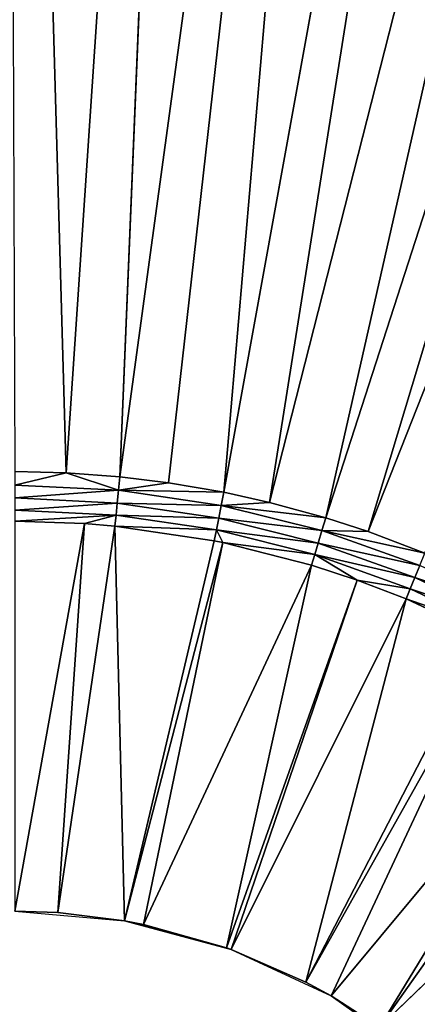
# Model space of a CAD drawing. Extents: x 0 to 700, y 0 to 509.
# Tile 185 of 243: x 350 to 364, y 219 to 253. Entities that reach past the tile are written whole.
import ezdxf

# ---------------------------------------------------------------- set-up
doc = ezdxf.new("R2010")
doc.units = 0
doc.header["$LTSCALE"] = 25.4
doc.layers.get('0').update_dxf_attribs({"linetype": 'CONTINUOUS'})

# ---------------------------------------------------------------- blocks, each defined once
blk = doc.blocks.new('5902539864168_-_S_STL')
at = {"color": 0}
for p, q in [((360.82, 23.068, 273.384), (384.619, 28.474, 199.822)), ((360.82, 23.068, 273.384), (384.619, 28.474, 199.822)), ((362.288, 23.068, 273.863), (391.574, 28.635, 199.814)), ((362.288, 23.068, 273.863), (391.574, 28.635, 199.814)), ((362.288, 23.068, 273.863), (384.619, 28.474, 199.822)), ((362.288, 23.068, 273.863), (384.619, 28.474, 199.822)), ((351.788, 23.068, 271.822), (356.637, 28.113, 199.838)), ((351.788, 23.068, 271.822), (356.637, 28.113, 199.838)), ((353.653, 23.068, 271.958), (363.519, 28.158, 199.836)), ((353.653, 23.068, 271.958), (363.519, 28.158, 199.836)), ((353.653, 23.068, 271.958), (356.637, 28.113, 199.838)), ((353.653, 23.068, 271.958), (356.637, 28.113, 199.838)), ((355.348, 23.068, 272.165), (363.519, 28.158, 199.836)), ((355.348, 23.068, 272.165), (363.519, 28.158, 199.836)), ((357.271, 23.068, 272.495), (370.447, 28.232, 199.833)), ((357.271, 23.068, 272.495), (370.447, 28.232, 199.833)), ((357.271, 23.068, 272.495), (363.519, 28.158, 199.836)), ((357.271, 23.068, 272.495), (363.519, 28.158, 199.836)), ((358.859, 23.068, 272.847), (377.474, 28.338, 199.828)), ((358.859, 23.068, 272.847), (377.474, 28.338, 199.828)), ((351.788, 23.068, 271.822), (350, 23.068, 271.779)), ((350, 22.998, 272.245), (351.788, 23.068, 271.822)), ((350, 22.998, 272.245), (351.788, 23.068, 271.822)), ((351.788, 23.068, 271.822), (350, 23.068, 271.779)), ((350, 22.998, 272.245), (353.608, 22.998, 272.422)), ((350, 22.998, 272.245), (353.608, 22.998, 272.422)), ((353.653, 23.068, 271.958), (351.788, 23.068, 271.822)), ((351.788, 23.068, 271.822), (353.608, 22.998, 272.422)), ((351.788, 23.068, 271.822), (353.608, 22.998, 272.422)), ((353.653, 23.068, 271.958), (351.788, 23.068, 271.822)), ((353.564, 22.857, 272.869), (353.608, 22.998, 272.422)), ((353.564, 22.857, 272.869), (353.608, 22.998, 272.422)), ((353.653, 23.068, 271.958), (353.608, 22.998, 272.422)), ((353.608, 22.998, 272.422), (355.348, 23.068, 272.165)), ((353.608, 22.998, 272.422), (355.348, 23.068, 272.165)), ((353.608, 22.998, 272.422), (357.271, 23.068, 272.495)), ((353.653, 23.068, 271.958), (353.608, 22.998, 272.422)), ((353.608, 22.998, 272.422), (357.271, 23.068, 272.495)), ((353.608, 22.998, 272.422), (357.181, 22.998, 272.952)), ((353.608, 22.998, 272.422), (357.181, 22.998, 272.952)), ((355.348, 23.068, 272.165), (353.653, 23.068, 271.958)), ((355.348, 23.068, 272.165), (353.653, 23.068, 271.958)), ((357.271, 23.068, 272.495), (355.348, 23.068, 272.165)), ((357.271, 23.068, 272.495), (355.348, 23.068, 272.165)), ((357.181, 22.998, 272.952), (357.093, 22.857, 273.392)), ((357.181, 22.998, 272.952), (357.093, 22.857, 273.392)), ((358.859, 23.068, 272.847), (357.181, 22.998, 272.952)), ((357.181, 22.998, 272.952), (360.82, 23.068, 273.384)), ((357.181, 22.998, 272.952), (360.82, 23.068, 273.384)), ((357.271, 23.068, 272.495), (357.181, 22.998, 272.952)), ((358.859, 23.068, 272.847), (357.181, 22.998, 272.952)), ((357.271, 23.068, 272.495), (357.181, 22.998, 272.952)), ((360.684, 22.998, 273.829), (357.181, 22.998, 272.952)), ((360.684, 22.998, 273.829), (357.181, 22.998, 272.952)), ((358.859, 23.068, 272.847), (357.271, 23.068, 272.495)), ((358.859, 23.068, 272.847), (357.271, 23.068, 272.495)), ((360.82, 23.068, 273.384), (358.859, 23.068, 272.847)), ((360.82, 23.068, 273.384), (358.859, 23.068, 272.847)), ((360.684, 22.998, 273.829), (360.554, 22.857, 274.259)), ((360.684, 22.998, 273.829), (360.554, 22.857, 274.259)), ((362.288, 23.068, 273.863), (360.684, 22.998, 273.829)), ((360.684, 22.998, 273.829), (364.264, 23.068, 274.616)), ((360.684, 22.998, 273.829), (364.264, 23.068, 274.616)), ((360.684, 22.998, 273.829), (360.82, 23.068, 273.384)), ((360.684, 22.998, 273.829), (360.82, 23.068, 273.384)), ((362.288, 23.068, 273.863), (360.684, 22.998, 273.829)), ((364.085, 22.998, 275.046), (360.684, 22.998, 273.829)), ((364.085, 22.998, 275.046), (360.684, 22.998, 273.829)), ((362.288, 23.068, 273.863), (360.82, 23.068, 273.384)), ((362.288, 23.068, 273.863), (360.82, 23.068, 273.384)), ((364.264, 23.068, 274.616), (362.288, 23.068, 273.863)), ((364.264, 23.068, 274.616), (362.288, 23.068, 273.863)), ((364.085, 22.998, 275.046), (363.914, 22.857, 275.461)), ((364.085, 22.998, 275.046), (363.914, 22.857, 275.461)), ((350, 22.857, 272.694), (353.564, 22.857, 272.869)), ((350, 22.857, 272.694), (353.564, 22.857, 272.869)), ((350, 22.647, 273.115), (353.522, 22.647, 273.288)), ((350, 22.373, 273.498), (353.522, 22.647, 273.288)), ((350, 22.647, 273.115), (353.522, 22.647, 273.288)), ((350, 22.373, 273.498), (353.522, 22.647, 273.288)), ((352.426, 22.373, 273.581), (353.522, 22.647, 273.288)), ((352.426, 22.373, 273.581), (353.522, 22.647, 273.288)), ((353.522, 22.647, 273.288), (353.485, 22.373, 273.669)), ((353.522, 22.647, 273.288), (353.485, 22.373, 273.669)), ((353.522, 22.647, 273.288), (353.564, 22.857, 272.869)), ((353.522, 22.647, 273.288), (353.564, 22.857, 272.869)), ((353.522, 22.647, 273.288), (357.011, 22.647, 273.805)), ((353.522, 22.647, 273.288), (357.011, 22.647, 273.805)), ((353.564, 22.857, 272.869), (357.093, 22.857, 273.392)), ((353.564, 22.857, 272.869), (357.093, 22.857, 273.392)), ((357.011, 22.647, 273.805), (356.936, 22.373, 274.181)), ((357.011, 22.647, 273.805), (356.936, 22.373, 274.181)), ((357.093, 22.857, 273.392), (357.011, 22.647, 273.805)), ((357.093, 22.857, 273.392), (357.011, 22.647, 273.805)), ((357.234, 22.373, 274.242), (357.011, 22.647, 273.805)), ((357.234, 22.373, 274.242), (357.011, 22.647, 273.805)), ((360.432, 22.647, 274.662), (357.011, 22.647, 273.805)), ((360.432, 22.647, 274.662), (357.011, 22.647, 273.805)), ((360.554, 22.857, 274.259), (357.093, 22.857, 273.392)), ((360.554, 22.857, 274.259), (357.093, 22.857, 273.392)), ((360.432, 22.647, 274.662), (357.234, 22.373, 274.242)), ((360.432, 22.647, 274.662), (357.234, 22.373, 274.242)), ((360.321, 22.373, 275.029), (360.432, 22.647, 274.662)), ((360.321, 22.373, 275.029), (360.432, 22.647, 274.662)), ((360.554, 22.857, 274.259), (360.432, 22.647, 274.662)), ((360.554, 22.857, 274.259), (360.432, 22.647, 274.662)), ((361.906, 22.373, 275.551), (360.432, 22.647, 274.662)), ((361.906, 22.373, 275.551), (360.432, 22.647, 274.662)), ((363.752, 22.647, 275.85), (360.432, 22.647, 274.662)), ((363.752, 22.647, 275.85), (360.432, 22.647, 274.662)), ((363.914, 22.857, 275.461), (360.554, 22.857, 274.259)), ((363.914, 22.857, 275.461), (360.554, 22.857, 274.259)), ((363.752, 22.647, 275.85), (361.906, 22.373, 275.551)), ((363.752, 22.647, 275.85), (361.906, 22.373, 275.551)), ((363.606, 22.373, 276.204), (363.752, 22.647, 275.85)), ((363.606, 22.373, 276.204), (363.752, 22.647, 275.85)), ((363.606, 22.373, 276.204), (366.94, 22.647, 277.358)), ((363.606, 22.373, 276.204), (366.94, 22.647, 277.358)), ((363.914, 22.857, 275.461), (363.752, 22.647, 275.85)), ((363.914, 22.857, 275.461), (363.752, 22.647, 275.85)), ((363.752, 22.647, 275.85), (366.94, 22.647, 277.358)), ((363.752, 22.647, 275.85), (366.94, 22.647, 277.358)), ((363.914, 22.857, 275.461), (367.139, 22.857, 276.987)), ((363.914, 22.857, 275.461), (367.139, 22.857, 276.987)), ((352.426, 22.373, 273.581), (350, 22.373, 273.498)), ((352.426, 22.373, 273.581), (350, 22.373, 273.498)), ((351.501, 11.001, 287.103), (352.426, 22.373, 273.581)), ((351.501, 11.001, 287.103), (352.426, 22.373, 273.581)), ((351.501, 11.001, 287.103), (353.485, 22.373, 273.669)), ((351.501, 11.001, 287.103), (353.485, 22.373, 273.669)), ((353.485, 22.373, 273.669), (352.426, 22.373, 273.581)), ((353.485, 22.373, 273.669), (352.426, 22.373, 273.581)), ((353.82, 11.001, 287.386), (353.485, 22.373, 273.669)), ((353.82, 11.001, 287.386), (353.485, 22.373, 273.669)), ((356.936, 22.373, 274.181), (353.485, 22.373, 273.669)), ((356.936, 22.373, 274.181), (353.485, 22.373, 273.669)), ((353.82, 11.001, 287.386), (356.936, 22.373, 274.181)), ((353.82, 11.001, 287.386), (356.936, 22.373, 274.181)), ((353.82, 11.001, 287.386), (357.234, 22.373, 274.242)), ((353.82, 11.001, 287.386), (357.234, 22.373, 274.242)), ((354.476, 11.001, 287.511), (357.234, 22.373, 274.242)), ((354.476, 11.001, 287.511), (357.234, 22.373, 274.242)), ((354.476, 11.001, 287.511), (360.321, 22.373, 275.029)), ((354.476, 11.001, 287.511), (360.321, 22.373, 275.029)), ((357.234, 22.373, 274.242), (356.936, 22.373, 274.181)), ((357.234, 22.373, 274.242), (356.936, 22.373, 274.181)), ((360.321, 22.373, 275.029), (357.234, 22.373, 274.242)), ((360.321, 22.373, 275.029), (357.234, 22.373, 274.242)), ((357.367, 11.001, 288.322), (360.321, 22.373, 275.029)), ((357.367, 11.001, 288.322), (360.321, 22.373, 275.029)), ((357.367, 11.001, 288.322), (361.906, 22.373, 275.551)), ((357.367, 11.001, 288.322), (361.906, 22.373, 275.551)), ((357.524, 11.001, 288.378), (361.906, 22.373, 275.551)), ((357.524, 11.001, 288.378), (361.906, 22.373, 275.551)), ((357.524, 11.001, 288.378), (363.606, 22.373, 276.204)), ((357.524, 11.001, 288.378), (363.606, 22.373, 276.204)), ((360.121, 11.001, 289.518), (363.606, 22.373, 276.204)), ((360.121, 11.001, 289.518), (363.606, 22.373, 276.204)), ((360.121, 11.001, 289.518), (366.357, 22.373, 277.484)), ((360.121, 11.001, 289.518), (366.357, 22.373, 277.484)), ((360.121, 11.001, 289.518), (366.76, 22.373, 277.696)), ((360.121, 11.001, 289.518), (366.76, 22.373, 277.696)), ((361.906, 22.373, 275.551), (360.321, 22.373, 275.029)), ((361.906, 22.373, 275.551), (360.321, 22.373, 275.029)), ((361, 11.001, 289.999), (366.76, 22.373, 277.696)), ((361, 11.001, 289.999), (366.76, 22.373, 277.696)), ((361, 11.001, 289.999), (369.752, 22.373, 279.49)), ((361, 11.001, 289.999), (369.752, 22.373, 279.49)), ((363.606, 22.373, 276.204), (361.906, 22.373, 275.551)), ((363.606, 22.373, 276.204), (361.906, 22.373, 275.551)), ((362.687, 11.001, 291.078), (369.752, 22.373, 279.49)), ((362.687, 11.001, 291.078), (369.752, 22.373, 279.49)), ((362.687, 11.001, 291.078), (370.503, 22.373, 280.005)), ((362.687, 11.001, 291.078), (370.503, 22.373, 280.005)), ((362.687, 11.001, 291.078), (372.555, 22.373, 281.568)), ((362.687, 11.001, 291.078), (372.555, 22.373, 281.568)), ((366.357, 22.373, 277.484), (363.606, 22.373, 276.204)), ((366.357, 22.373, 277.484), (363.606, 22.373, 276.204)), ((350, 0, 287.051), (351.501, 11.001, 287.103)), ((351.501, 11.001, 287.103), (350, 11.001, 287.051)), ((350, 0, 287.051), (351.501, 11.001, 287.103)), ((351.501, 11.001, 287.103), (350, 11.001, 287.051)), ((353.82, 0, 287.386), (351.501, 11.001, 287.103)), ((353.82, 0, 287.386), (351.501, 11.001, 287.103)), ((353.82, 11.001, 287.386), (351.501, 11.001, 287.103)), ((353.82, 11.001, 287.386), (351.501, 11.001, 287.103)), ((353.82, 0, 287.386), (353.82, 11.001, 287.386)), ((357.367, 11.001, 288.322), (353.82, 0, 287.386)), ((357.367, 11.001, 288.322), (353.82, 0, 287.386)), ((354.476, 11.001, 287.511), (353.82, 0, 287.386)), ((354.476, 11.001, 287.511), (353.82, 0, 287.386)), ((354.476, 11.001, 287.511), (353.82, 11.001, 287.386)), ((353.82, 0, 287.386), (353.82, 11.001, 287.386)), ((354.476, 11.001, 287.511), (353.82, 11.001, 287.386)), ((357.367, 11.001, 288.322), (354.476, 11.001, 287.511)), ((357.367, 11.001, 288.322), (354.476, 11.001, 287.511)), ((357.524, 0, 288.378), (357.367, 11.001, 288.322)), ((357.524, 11.001, 288.378), (357.367, 11.001, 288.322)), ((357.524, 0, 288.378), (357.367, 11.001, 288.322)), ((357.524, 11.001, 288.378), (357.367, 11.001, 288.322)), ((360.121, 11.001, 289.518), (357.524, 0, 288.378)), ((360.121, 11.001, 289.518), (357.524, 0, 288.378)), ((360.121, 11.001, 289.518), (357.524, 11.001, 288.378)), ((357.524, 11.001, 288.378), (357.524, 0, 288.378)), ((357.524, 11.001, 288.378), (357.524, 0, 288.378)), ((360.121, 11.001, 289.518), (357.524, 11.001, 288.378)), ((361, 0, 289.999), (360.121, 11.001, 289.518)), ((361, 11.001, 289.999), (360.121, 11.001, 289.518)), ((361, 0, 289.999), (360.121, 11.001, 289.518)), ((361, 11.001, 289.999), (360.121, 11.001, 289.518)), ((362.687, 11.001, 291.078), (361, 0, 289.999)), ((362.687, 11.001, 291.078), (361, 0, 289.999)), ((362.687, 11.001, 291.078), (361, 11.001, 289.999)), ((361, 11.001, 289.999), (361, 0, 289.999)), ((361, 11.001, 289.999), (361, 0, 289.999)), ((362.687, 11.001, 291.078), (361, 11.001, 289.999)), ((350, 0, 287.051), (353.82, 0, 287.386)), ((353.82, 0, 287.386), (357.524, 0, 288.378)), ((357.524, 0, 288.378), (361, 0, 289.999)), ((361, 0, 289.999), (364.141, 0, 292.198))]:
    blk.add_line(p, q, dxfattribs=at)
mesh = blk.add_polyface(dxfattribs=at)
corners = [(5.829, 103, 89.051), (350, 103, 116.551), (694.171, 103, 89.051), (346.961, 103, 116.817), (35.453, 103, 184.635), (33.702, 103, 185.073), (32.106, 103, 185.75), (30.702, 103, 186.626), (29.442, 103, 187.728), (28.41, 103, 188.996), (27.646, 103, 190.345), (27.137, 103, 191.742), (26.867, 103, 193.162), (5.829, 103, 503.222), (344.015, 103, 117.607), (341.25, 103, 118.896), (338.751, 103, 120.646), (336.594, 103, 122.803), (334.845, 103, 125.301), (333.555, 103, 128.066), (332.766, 103, 131.012), (332.5, 103, 134.051), (332.766, 103, 137.09), (333.555, 103, 140.037), (334.845, 103, 142.801), (336.594, 103, 145.3), (338.751, 103, 147.457), (341.25, 103, 149.207), (344.015, 103, 150.496), (346.961, 103, 151.285), (350, 103, 151.551), (37.442, 103, 184.47), (26.815, 103, 194.138), (26.815, 103, 473.174), (26.955, 103, 474.875), (26.981, 103, 475.022), (27.312, 103, 476.309), (27.475, 103, 476.756), (27.857, 103, 477.593), (28.651, 103, 478.843), (29.58, 103, 479.868), (30.666, 103, 480.727), (30.73, 103, 480.769), (31.881, 103, 481.4), (32.295, 103, 481.576), (33.221, 103, 481.885), (34.029, 103, 482.07), (34.683, 103, 482.168), (35.878, 103, 482.237), (664.122, 103, 482.237), (673.185, 103, 194.138), (694.171, 103, 503.222), (673.091, 103, 192.835), (672.732, 103, 191.306), (672.118, 103, 189.869), (671.267, 103, 188.55), (670.192, 103, 187.368), (669.802, 103, 187.023), (668.441, 103, 186.055), (666.9, 103, 185.294), (665.204, 103, 184.766), (353.039, 103, 116.817), (355.985, 103, 117.607), (358.75, 103, 118.896), (361.249, 103, 120.646), (363.406, 103, 122.803), (365.155, 103, 125.301), (366.445, 103, 128.066), (367.234, 103, 131.012), (367.5, 103, 134.051), (367.234, 103, 137.09), (366.445, 103, 140.037), (663.399, 103, 184.499), (365.155, 103, 142.801), (363.406, 103, 145.3), (361.249, 103, 147.457), (358.75, 103, 149.207), (355.985, 103, 150.496), (353.039, 103, 151.285), (662.558, 103, 184.47), (673.185, 103, 473.174), (673.117, 103, 474.369), (673.019, 103, 475.022), (672.834, 103, 475.83), (672.525, 103, 476.756), (672.349, 103, 477.171), (671.718, 103, 478.322), (671.675, 103, 478.386), (670.817, 103, 479.472), (669.792, 103, 480.4), (668.542, 103, 481.195), (667.705, 103, 481.576), (667.258, 103, 481.739), (665.971, 103, 482.07), (665.824, 103, 482.096)]
mesh.append_faces([[corners[k] for k in face] for face in [(0, 1, 2), (1, 0, 3), (4, 0, 5), (5, 0, 6), (6, 0, 7), (7, 0, 8), (8, 0, 9), (9, 0, 10), (10, 0, 11), (11, 0, 12), (3, 4, 14), (14, 4, 15), (15, 4, 16), (16, 4, 17), (17, 4, 18), (18, 4, 19), (19, 4, 20), (20, 4, 21), (21, 4, 22), (22, 4, 23), (23, 4, 24), (24, 4, 25), (25, 4, 26), (26, 4, 27), (27, 4, 28), (28, 4, 29), (29, 4, 30), (12, 13, 32), (32, 13, 33), (33, 13, 34), (34, 13, 35), (35, 13, 36), (36, 13, 37), (37, 13, 38), (38, 13, 39), (39, 13, 40), (40, 13, 41), (41, 13, 42), (42, 13, 43), (43, 13, 44), (44, 13, 45), (45, 13, 46), (46, 13, 47), (47, 13, 48), (48, 13, 49), (2, 50, 51), (50, 2, 52), (52, 2, 53), (53, 2, 54), (54, 2, 55), (55, 2, 56), (56, 2, 57), (57, 2, 58), (58, 2, 59), (59, 2, 60), (61, 2, 1), (60, 71, 72), (72, 30, 79), (79, 30, 31), (51, 49, 13)]], dxfattribs={"vtx0": -1, "vtx1": -1, "color": 0})
mesh.append_faces([[corners[k] for k in face] for face in [(3, 0, 4), (60, 2, 61)]], dxfattribs={"vtx0": -1, "vtx1": -1, "vtx2": -1, "color": 0})
mesh.append_faces([[corners[k] for k in face] for face in [(12, 0, 13), (30, 4, 31), (60, 61, 62), (60, 62, 63), (60, 63, 64), (60, 64, 65), (60, 65, 66), (60, 66, 67), (60, 67, 68), (60, 68, 69), (60, 69, 70), (60, 70, 71), (72, 71, 73), (72, 73, 74), (72, 74, 75), (72, 75, 76), (72, 76, 77), (72, 77, 78), (72, 78, 30), (51, 50, 80), (51, 80, 81), (51, 81, 82), (51, 82, 83), (51, 83, 84), (51, 84, 85), (51, 85, 86), (51, 86, 87), (51, 87, 88), (51, 88, 89), (51, 89, 90), (51, 90, 91), (51, 91, 92), (51, 92, 93), (51, 93, 94), (51, 94, 49)]], dxfattribs={"vtx0": -1, "vtx2": -1, "color": 0})
mesh = blk.add_polyface(dxfattribs=at)
corners = [(377.474, 28.338, 199.828), (360.82, 23.068, 273.384), (384.619, 28.474, 199.822), (358.859, 23.068, 272.847)]
mesh.append_faces([[corners[k] for k in face] for face in [(0, 1, 2), (1, 0, 3)]], dxfattribs={"vtx0": -1, "color": 0})
mesh = blk.add_polyface(dxfattribs=at)
corners = [(362.288, 23.068, 273.863), (384.619, 28.474, 199.822), (360.82, 23.068, 273.384)]
mesh.append_faces([[corners[k] for k in face] for face in [(0, 1, 2)]], dxfattribs={"color": 0})
mesh = blk.add_polyface(dxfattribs=at)
corners = [(362.288, 23.068, 273.863), (391.574, 28.635, 199.814), (384.619, 28.474, 199.822)]
mesh.append_faces([[corners[k] for k in face] for face in [(0, 1, 2)]], dxfattribs={"color": 0})
mesh = blk.add_polyface(dxfattribs=at)
corners = [(364.264, 23.068, 274.616), (391.574, 28.635, 199.814), (362.288, 23.068, 273.863)]
mesh.append_faces([[corners[k] for k in face] for face in [(0, 1, 2)]], dxfattribs={"color": 0})
mesh = blk.add_polyface(dxfattribs=at)
corners = [(349.735, 28.099, 199.838), (351.788, 23.068, 271.822), (356.637, 28.113, 199.838), (350, 23.068, 271.779)]
mesh.append_faces([[corners[k] for k in face] for face in [(0, 1, 2), (1, 0, 3)]], dxfattribs={"vtx0": -1, "color": 0})
mesh = blk.add_polyface(dxfattribs=at)
corners = [(353.653, 23.068, 271.958), (356.637, 28.113, 199.838), (351.788, 23.068, 271.822)]
mesh.append_faces([[corners[k] for k in face] for face in [(0, 1, 2)]], dxfattribs={"color": 0})
mesh = blk.add_polyface(dxfattribs=at)
corners = [(353.653, 23.068, 271.958), (363.519, 28.158, 199.836), (356.637, 28.113, 199.838)]
mesh.append_faces([[corners[k] for k in face] for face in [(0, 1, 2)]], dxfattribs={"color": 0})
mesh = blk.add_polyface(dxfattribs=at)
corners = [(355.348, 23.068, 272.165), (363.519, 28.158, 199.836), (353.653, 23.068, 271.958)]
mesh.append_faces([[corners[k] for k in face] for face in [(0, 1, 2)]], dxfattribs={"color": 0})
mesh = blk.add_polyface(dxfattribs=at)
corners = [(357.271, 23.068, 272.495), (363.519, 28.158, 199.836), (355.348, 23.068, 272.165)]
mesh.append_faces([[corners[k] for k in face] for face in [(0, 1, 2)]], dxfattribs={"color": 0})
mesh = blk.add_polyface(dxfattribs=at)
corners = [(370.447, 28.232, 199.833), (358.859, 23.068, 272.847), (377.474, 28.338, 199.828), (357.271, 23.068, 272.495)]
mesh.append_faces([[corners[k] for k in face] for face in [(0, 1, 2), (1, 0, 3)]], dxfattribs={"vtx0": -1, "color": 0})
mesh = blk.add_polyface(dxfattribs=at)
corners = [(357.271, 23.068, 272.495), (370.447, 28.232, 199.833), (363.519, 28.158, 199.836)]
mesh.append_faces([[corners[k] for k in face] for face in [(0, 1, 2)]], dxfattribs={"color": 0})
mesh = blk.add_polyface(dxfattribs=at)
corners = [(350, 22.998, 272.245), (351.788, 23.068, 271.822), (350, 23.068, 271.779)]
mesh.append_faces([[corners[k] for k in face] for face in [(0, 1, 2)]], dxfattribs={"color": 0})
mesh = blk.add_polyface(dxfattribs=at)
corners = [(353.608, 22.998, 272.422), (351.788, 23.068, 271.822), (350, 22.998, 272.245)]
mesh.append_faces([[corners[k] for k in face] for face in [(0, 1, 2)]], dxfattribs={"color": 0})
mesh = blk.add_polyface(dxfattribs=at)
corners = [(350, 22.857, 272.694), (353.608, 22.998, 272.422), (350, 22.998, 272.245), (353.564, 22.857, 272.869)]
mesh.append_faces([[corners[k] for k in face] for face in [(0, 1, 2), (1, 0, 3)]], dxfattribs={"vtx0": -1, "color": 0})
mesh = blk.add_polyface(dxfattribs=at)
corners = [(353.608, 22.998, 272.422), (353.653, 23.068, 271.958), (351.788, 23.068, 271.822)]
mesh.append_faces([[corners[k] for k in face] for face in [(0, 1, 2)]], dxfattribs={"color": 0})
mesh = blk.add_polyface(dxfattribs=at)
corners = [(353.564, 22.857, 272.869), (357.181, 22.998, 272.952), (353.608, 22.998, 272.422), (357.093, 22.857, 273.392)]
mesh.append_faces([[corners[k] for k in face] for face in [(0, 1, 2), (1, 0, 3)]], dxfattribs={"vtx0": -1, "color": 0})
mesh = blk.add_polyface(dxfattribs=at)
corners = [(353.608, 22.998, 272.422), (355.348, 23.068, 272.165), (353.653, 23.068, 271.958)]
mesh.append_faces([[corners[k] for k in face] for face in [(0, 1, 2)]], dxfattribs={"color": 0})
mesh = blk.add_polyface(dxfattribs=at)
corners = [(357.271, 23.068, 272.495), (355.348, 23.068, 272.165), (353.608, 22.998, 272.422)]
mesh.append_faces([[corners[k] for k in face] for face in [(0, 1, 2)]], dxfattribs={"color": 0})
mesh = blk.add_polyface(dxfattribs=at)
corners = [(357.181, 22.998, 272.952), (357.271, 23.068, 272.495), (353.608, 22.998, 272.422)]
mesh.append_faces([[corners[k] for k in face] for face in [(0, 1, 2)]], dxfattribs={"color": 0})
mesh = blk.add_polyface(dxfattribs=at)
corners = [(357.093, 22.857, 273.392), (360.684, 22.998, 273.829), (357.181, 22.998, 272.952), (360.554, 22.857, 274.259)]
mesh.append_faces([[corners[k] for k in face] for face in [(0, 1, 2), (1, 0, 3)]], dxfattribs={"vtx0": -1, "color": 0})
mesh = blk.add_polyface(dxfattribs=at)
corners = [(360.82, 23.068, 273.384), (358.859, 23.068, 272.847), (357.181, 22.998, 272.952)]
mesh.append_faces([[corners[k] for k in face] for face in [(0, 1, 2)]], dxfattribs={"color": 0})
mesh = blk.add_polyface(dxfattribs=at)
corners = [(360.684, 22.998, 273.829), (360.82, 23.068, 273.384), (357.181, 22.998, 272.952)]
mesh.append_faces([[corners[k] for k in face] for face in [(0, 1, 2)]], dxfattribs={"color": 0})
mesh = blk.add_polyface(dxfattribs=at)
corners = [(357.181, 22.998, 272.952), (358.859, 23.068, 272.847), (357.271, 23.068, 272.495)]
mesh.append_faces([[corners[k] for k in face] for face in [(0, 1, 2)]], dxfattribs={"color": 0})
mesh = blk.add_polyface(dxfattribs=at)
corners = [(360.554, 22.857, 274.259), (364.085, 22.998, 275.046), (360.684, 22.998, 273.829), (363.914, 22.857, 275.461)]
mesh.append_faces([[corners[k] for k in face] for face in [(0, 1, 2), (1, 0, 3)]], dxfattribs={"vtx0": -1, "color": 0})
mesh = blk.add_polyface(dxfattribs=at)
corners = [(364.264, 23.068, 274.616), (362.288, 23.068, 273.863), (360.684, 22.998, 273.829)]
mesh.append_faces([[corners[k] for k in face] for face in [(0, 1, 2)]], dxfattribs={"color": 0})
mesh = blk.add_polyface(dxfattribs=at)
corners = [(364.085, 22.998, 275.046), (364.264, 23.068, 274.616), (360.684, 22.998, 273.829)]
mesh.append_faces([[corners[k] for k in face] for face in [(0, 1, 2)]], dxfattribs={"color": 0})
mesh = blk.add_polyface(dxfattribs=at)
corners = [(362.288, 23.068, 273.863), (360.82, 23.068, 273.384), (360.684, 22.998, 273.829)]
mesh.append_faces([[corners[k] for k in face] for face in [(0, 1, 2)]], dxfattribs={"color": 0})
mesh = blk.add_polyface(dxfattribs=at)
corners = [(363.914, 22.857, 275.461), (367.351, 22.998, 276.591), (364.085, 22.998, 275.046), (367.139, 22.857, 276.987)]
mesh.append_faces([[corners[k] for k in face] for face in [(0, 1, 2), (1, 0, 3)]], dxfattribs={"vtx0": -1, "color": 0})
mesh = blk.add_polyface(dxfattribs=at)
corners = [(350, 22.647, 273.115), (353.564, 22.857, 272.869), (350, 22.857, 272.694), (353.522, 22.647, 273.288)]
mesh.append_faces([[corners[k] for k in face] for face in [(0, 1, 2), (1, 0, 3)]], dxfattribs={"vtx0": -1, "color": 0})
mesh = blk.add_polyface(dxfattribs=at)
corners = [(350, 22.373, 273.498), (353.522, 22.647, 273.288), (350, 22.647, 273.115)]
mesh.append_faces([[corners[k] for k in face] for face in [(0, 1, 2)]], dxfattribs={"color": 0})
mesh = blk.add_polyface(dxfattribs=at)
corners = [(352.426, 22.373, 273.581), (353.522, 22.647, 273.288), (350, 22.373, 273.498)]
mesh.append_faces([[corners[k] for k in face] for face in [(0, 1, 2)]], dxfattribs={"color": 0})
mesh = blk.add_polyface(dxfattribs=at)
corners = [(353.485, 22.373, 273.669), (353.522, 22.647, 273.288), (352.426, 22.373, 273.581)]
mesh.append_faces([[corners[k] for k in face] for face in [(0, 1, 2)]], dxfattribs={"color": 0})
mesh = blk.add_polyface(dxfattribs=at)
corners = [(353.485, 22.373, 273.669), (357.011, 22.647, 273.805), (353.522, 22.647, 273.288), (356.936, 22.373, 274.181)]
mesh.append_faces([[corners[k] for k in face] for face in [(0, 1, 2), (1, 0, 3)]], dxfattribs={"vtx0": -1, "color": 0})
mesh = blk.add_polyface(dxfattribs=at)
corners = [(353.522, 22.647, 273.288), (357.093, 22.857, 273.392), (353.564, 22.857, 272.869), (357.011, 22.647, 273.805)]
mesh.append_faces([[corners[k] for k in face] for face in [(0, 1, 2), (1, 0, 3)]], dxfattribs={"vtx0": -1, "color": 0})
mesh = blk.add_polyface(dxfattribs=at)
corners = [(357.234, 22.373, 274.242), (357.011, 22.647, 273.805), (356.936, 22.373, 274.181)]
mesh.append_faces([[corners[k] for k in face] for face in [(0, 1, 2)]], dxfattribs={"color": 0})
mesh = blk.add_polyface(dxfattribs=at)
corners = [(357.011, 22.647, 273.805), (360.554, 22.857, 274.259), (357.093, 22.857, 273.392), (360.432, 22.647, 274.662)]
mesh.append_faces([[corners[k] for k in face] for face in [(0, 1, 2), (1, 0, 3)]], dxfattribs={"vtx0": -1, "color": 0})
mesh = blk.add_polyface(dxfattribs=at)
corners = [(360.432, 22.647, 274.662), (357.011, 22.647, 273.805), (357.234, 22.373, 274.242)]
mesh.append_faces([[corners[k] for k in face] for face in [(0, 1, 2)]], dxfattribs={"color": 0})
mesh = blk.add_polyface(dxfattribs=at)
corners = [(360.321, 22.373, 275.029), (360.432, 22.647, 274.662), (357.234, 22.373, 274.242)]
mesh.append_faces([[corners[k] for k in face] for face in [(0, 1, 2)]], dxfattribs={"color": 0})
mesh = blk.add_polyface(dxfattribs=at)
corners = [(361.906, 22.373, 275.551), (360.432, 22.647, 274.662), (360.321, 22.373, 275.029)]
mesh.append_faces([[corners[k] for k in face] for face in [(0, 1, 2)]], dxfattribs={"color": 0})
mesh = blk.add_polyface(dxfattribs=at)
corners = [(360.432, 22.647, 274.662), (363.914, 22.857, 275.461), (360.554, 22.857, 274.259), (363.752, 22.647, 275.85)]
mesh.append_faces([[corners[k] for k in face] for face in [(0, 1, 2), (1, 0, 3)]], dxfattribs={"vtx0": -1, "color": 0})
mesh = blk.add_polyface(dxfattribs=at)
corners = [(363.752, 22.647, 275.85), (360.432, 22.647, 274.662), (361.906, 22.373, 275.551)]
mesh.append_faces([[corners[k] for k in face] for face in [(0, 1, 2)]], dxfattribs={"color": 0})
mesh = blk.add_polyface(dxfattribs=at)
corners = [(363.606, 22.373, 276.204), (363.752, 22.647, 275.85), (361.906, 22.373, 275.551)]
mesh.append_faces([[corners[k] for k in face] for face in [(0, 1, 2)]], dxfattribs={"color": 0})
mesh = blk.add_polyface(dxfattribs=at)
corners = [(366.94, 22.647, 277.358), (363.752, 22.647, 275.85), (363.606, 22.373, 276.204)]
mesh.append_faces([[corners[k] for k in face] for face in [(0, 1, 2)]], dxfattribs={"color": 0})
mesh = blk.add_polyface(dxfattribs=at)
corners = [(366.357, 22.373, 277.484), (366.94, 22.647, 277.358), (363.606, 22.373, 276.204)]
mesh.append_faces([[corners[k] for k in face] for face in [(0, 1, 2)]], dxfattribs={"color": 0})
mesh = blk.add_polyface(dxfattribs=at)
corners = [(363.752, 22.647, 275.85), (367.139, 22.857, 276.987), (363.914, 22.857, 275.461), (366.94, 22.647, 277.358)]
mesh.append_faces([[corners[k] for k in face] for face in [(0, 1, 2), (1, 0, 3)]], dxfattribs={"vtx0": -1, "color": 0})
mesh = blk.add_polyface(dxfattribs=at)
corners = [(350, 11.001, 287.051), (352.426, 22.373, 273.581), (350, 22.373, 273.498), (351.501, 11.001, 287.103)]
mesh.append_faces([[corners[k] for k in face] for face in [(0, 1, 2), (1, 0, 3)]], dxfattribs={"vtx0": -1, "color": 0})
mesh = blk.add_polyface(dxfattribs=at)
corners = [(351.501, 11.001, 287.103), (353.485, 22.373, 273.669), (352.426, 22.373, 273.581)]
mesh.append_faces([[corners[k] for k in face] for face in [(0, 1, 2)]], dxfattribs={"color": 0})
mesh = blk.add_polyface(dxfattribs=at)
corners = [(353.82, 11.001, 287.386), (353.485, 22.373, 273.669), (351.501, 11.001, 287.103)]
mesh.append_faces([[corners[k] for k in face] for face in [(0, 1, 2)]], dxfattribs={"color": 0})
mesh = blk.add_polyface(dxfattribs=at)
corners = [(353.82, 11.001, 287.386), (356.936, 22.373, 274.181), (353.485, 22.373, 273.669)]
mesh.append_faces([[corners[k] for k in face] for face in [(0, 1, 2)]], dxfattribs={"color": 0})
mesh = blk.add_polyface(dxfattribs=at)
corners = [(353.82, 11.001, 287.386), (357.234, 22.373, 274.242), (356.936, 22.373, 274.181)]
mesh.append_faces([[corners[k] for k in face] for face in [(0, 1, 2)]], dxfattribs={"color": 0})
mesh = blk.add_polyface(dxfattribs=at)
corners = [(354.476, 11.001, 287.511), (357.234, 22.373, 274.242), (353.82, 11.001, 287.386)]
mesh.append_faces([[corners[k] for k in face] for face in [(0, 1, 2)]], dxfattribs={"color": 0})
mesh = blk.add_polyface(dxfattribs=at)
corners = [(354.476, 11.001, 287.511), (360.321, 22.373, 275.029), (357.234, 22.373, 274.242)]
mesh.append_faces([[corners[k] for k in face] for face in [(0, 1, 2)]], dxfattribs={"color": 0})
mesh = blk.add_polyface(dxfattribs=at)
corners = [(357.367, 11.001, 288.322), (360.321, 22.373, 275.029), (354.476, 11.001, 287.511)]
mesh.append_faces([[corners[k] for k in face] for face in [(0, 1, 2)]], dxfattribs={"color": 0})
mesh = blk.add_polyface(dxfattribs=at)
corners = [(357.367, 11.001, 288.322), (361.906, 22.373, 275.551), (360.321, 22.373, 275.029)]
mesh.append_faces([[corners[k] for k in face] for face in [(0, 1, 2)]], dxfattribs={"color": 0})
mesh = blk.add_polyface(dxfattribs=at)
corners = [(357.524, 11.001, 288.378), (361.906, 22.373, 275.551), (357.367, 11.001, 288.322)]
mesh.append_faces([[corners[k] for k in face] for face in [(0, 1, 2)]], dxfattribs={"color": 0})
mesh = blk.add_polyface(dxfattribs=at)
corners = [(357.524, 11.001, 288.378), (363.606, 22.373, 276.204), (361.906, 22.373, 275.551)]
mesh.append_faces([[corners[k] for k in face] for face in [(0, 1, 2)]], dxfattribs={"color": 0})
mesh = blk.add_polyface(dxfattribs=at)
corners = [(360.121, 11.001, 289.518), (363.606, 22.373, 276.204), (357.524, 11.001, 288.378)]
mesh.append_faces([[corners[k] for k in face] for face in [(0, 1, 2)]], dxfattribs={"color": 0})
mesh = blk.add_polyface(dxfattribs=at)
corners = [(360.121, 11.001, 289.518), (366.357, 22.373, 277.484), (363.606, 22.373, 276.204)]
mesh.append_faces([[corners[k] for k in face] for face in [(0, 1, 2)]], dxfattribs={"color": 0})
mesh = blk.add_polyface(dxfattribs=at)
corners = [(360.121, 11.001, 289.518), (366.76, 22.373, 277.696), (366.357, 22.373, 277.484)]
mesh.append_faces([[corners[k] for k in face] for face in [(0, 1, 2)]], dxfattribs={"color": 0})
mesh = blk.add_polyface(dxfattribs=at)
corners = [(361, 11.001, 289.999), (366.76, 22.373, 277.696), (360.121, 11.001, 289.518)]
mesh.append_faces([[corners[k] for k in face] for face in [(0, 1, 2)]], dxfattribs={"color": 0})
mesh = blk.add_polyface(dxfattribs=at)
corners = [(361, 11.001, 289.999), (369.752, 22.373, 279.49), (366.76, 22.373, 277.696)]
mesh.append_faces([[corners[k] for k in face] for face in [(0, 1, 2)]], dxfattribs={"color": 0})
mesh = blk.add_polyface(dxfattribs=at)
corners = [(362.687, 11.001, 291.078), (369.752, 22.373, 279.49), (361, 11.001, 289.999)]
mesh.append_faces([[corners[k] for k in face] for face in [(0, 1, 2)]], dxfattribs={"color": 0})
mesh = blk.add_polyface(dxfattribs=at)
corners = [(362.687, 11.001, 291.078), (370.503, 22.373, 280.005), (369.752, 22.373, 279.49)]
mesh.append_faces([[corners[k] for k in face] for face in [(0, 1, 2)]], dxfattribs={"color": 0})
mesh = blk.add_polyface(dxfattribs=at)
corners = [(362.687, 11.001, 291.078), (372.555, 22.373, 281.568), (370.503, 22.373, 280.005)]
mesh.append_faces([[corners[k] for k in face] for face in [(0, 1, 2)]], dxfattribs={"color": 0})
mesh = blk.add_polyface(dxfattribs=at)
corners = [(364.141, 11.001, 292.198), (372.555, 22.373, 281.568), (362.687, 11.001, 291.078)]
mesh.append_faces([[corners[k] for k in face] for face in [(0, 1, 2)]], dxfattribs={"color": 0})
mesh = blk.add_polyface(dxfattribs=at)
corners = [(351.501, 11.001, 287.103), (350, 11.001, 287.051), (350, 0, 287.051)]
mesh.append_faces([[corners[k] for k in face] for face in [(0, 1, 2)]], dxfattribs={"color": 0})
mesh = blk.add_polyface(dxfattribs=at)
corners = [(353.82, 0, 287.386), (351.501, 11.001, 287.103), (350, 0, 287.051)]
mesh.append_faces([[corners[k] for k in face] for face in [(0, 1, 2)]], dxfattribs={"color": 0})
mesh = blk.add_polyface(dxfattribs=at)
corners = [(353.82, 11.001, 287.386), (351.501, 11.001, 287.103), (353.82, 0, 287.386)]
mesh.append_faces([[corners[k] for k in face] for face in [(0, 1, 2)]], dxfattribs={"color": 0})
mesh = blk.add_polyface(dxfattribs=at)
corners = [(357.524, 0, 288.378), (357.367, 11.001, 288.322), (353.82, 0, 287.386)]
mesh.append_faces([[corners[k] for k in face] for face in [(0, 1, 2)]], dxfattribs={"color": 0})
mesh = blk.add_polyface(dxfattribs=at)
corners = [(357.367, 11.001, 288.322), (354.476, 11.001, 287.511), (353.82, 0, 287.386)]
mesh.append_faces([[corners[k] for k in face] for face in [(0, 1, 2)]], dxfattribs={"color": 0})
mesh = blk.add_polyface(dxfattribs=at)
corners = [(354.476, 11.001, 287.511), (353.82, 11.001, 287.386), (353.82, 0, 287.386)]
mesh.append_faces([[corners[k] for k in face] for face in [(0, 1, 2)]], dxfattribs={"color": 0})
mesh = blk.add_polyface(dxfattribs=at)
corners = [(357.524, 11.001, 288.378), (357.367, 11.001, 288.322), (357.524, 0, 288.378)]
mesh.append_faces([[corners[k] for k in face] for face in [(0, 1, 2)]], dxfattribs={"color": 0})
mesh = blk.add_polyface(dxfattribs=at)
corners = [(361, 0, 289.999), (360.121, 11.001, 289.518), (357.524, 0, 288.378)]
mesh.append_faces([[corners[k] for k in face] for face in [(0, 1, 2)]], dxfattribs={"color": 0})
mesh = blk.add_polyface(dxfattribs=at)
corners = [(360.121, 11.001, 289.518), (357.524, 11.001, 288.378), (357.524, 0, 288.378)]
mesh.append_faces([[corners[k] for k in face] for face in [(0, 1, 2)]], dxfattribs={"color": 0})
mesh = blk.add_polyface(dxfattribs=at)
corners = [(361, 11.001, 289.999), (360.121, 11.001, 289.518), (361, 0, 289.999)]
mesh.append_faces([[corners[k] for k in face] for face in [(0, 1, 2)]], dxfattribs={"color": 0})
mesh = blk.add_polyface(dxfattribs=at)
corners = [(364.141, 0, 292.198), (362.687, 11.001, 291.078), (361, 0, 289.999)]
mesh.append_faces([[corners[k] for k in face] for face in [(0, 1, 2)]], dxfattribs={"color": 0})
mesh = blk.add_polyface(dxfattribs=at)
corners = [(362.687, 11.001, 291.078), (361, 11.001, 289.999), (361, 0, 289.999)]
mesh.append_faces([[corners[k] for k in face] for face in [(0, 1, 2)]], dxfattribs={"color": 0})

msp = doc.modelspace()

# ---------------------------------------------------------------- block references
at = {"color": 254, "extrusion": (0, -1, 6.12323e-17)}
msp.add_blockref('5902539864168_-_S_STL', (0, 0, -509.051), dxfattribs=at)

doc.saveas('drawing.dxf')
